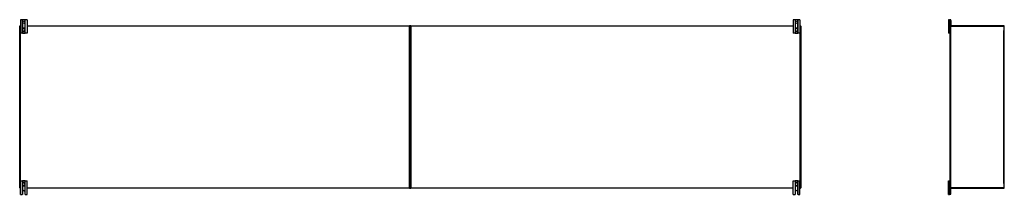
# Model space of a CAD drawing. Header units: inches. Extents: x 27 to 746, y 82 to 342.
# Tile 50 of 256: x 27 to 209, y 190 to 222. Entities that reach past the tile are written whole.
import ezdxf

# ---------------------------------------------------------------- set-up
doc = ezdxf.new("R2010")
doc.units = ezdxf.units.IN
doc.header["$MEASUREMENT"] = 0
doc.layers.add('Visible Edges(ANSI)', color=7, linetype='Continuous', lineweight=25)
doc.layers.add('Visible Tangent Edges(ANSI)', color=7, linetype='Continuous', lineweight=25)

msp = doc.modelspace()

# ---------------------------------------------------------------- linework, layer by layer
at = {"layer": 'Visible Edges(ANSI)'}
for p, q in [((27.65, 222.24), (27.28, 222.24)), ((27.28, 222.24), (27.28, 219.74)), ((27.69, 222.24), (27.65, 222.24)), ((28.13, 222.24), (27.69, 222.24)), ((28.16, 222.24), (28.13, 222.24)), ((28.53, 222.24), (28.16, 222.24)), ((28.53, 222.24), (28.53, 219.74)), ((170.15, 222.24), (169.78, 222.24)), ((169.78, 222.24), (169.78, 219.74)), ((170.19, 222.24), (170.15, 222.24)), ((170.63, 222.24), (170.19, 222.24)), ((170.66, 222.24), (170.63, 222.24)), ((171.03, 222.24), (170.66, 222.24)), ((171.03, 222.24), (171.03, 219.74)), ((198.6, 222.24), (198.41, 222.24)), ((198.41, 222.24), (198.41, 219.74)), ((198.6, 222.24), (198.71, 222.24)), ((198.86, 222.08), (198.86, 221.15)), ((27.16, 191.21), (27.16, 221.02)), ((27.26, 221.12), (27.28, 221.12)), ((27.65, 219.74), (27.28, 219.74)), ((27.65, 219.74), (27.69, 219.74)), ((27.67, 220.48), (27.67, 220.44)), ((27.67, 220.44), (27.67, 220.29)), ((27.67, 220.29), (27.67, 220.25)), ((27.69, 219.74), (28.13, 219.74)), ((28.13, 219.74), (28.16, 219.74)), ((28.14, 220.44), (28.14, 220.48)), ((28.14, 220.29), (28.14, 220.44)), ((28.14, 220.25), (28.14, 220.29)), ((28.53, 219.74), (28.16, 219.74)), ((28.53, 221.12), (99.06, 221.12)), ((99.16, 191.21), (99.16, 221.02)), ((99.16, 221.02), (99.16, 191.21)), ((99.26, 221.12), (169.78, 221.12)), ((170.15, 219.74), (169.78, 219.74)), ((170.15, 219.74), (170.19, 219.74)), ((170.17, 220.48), (170.17, 220.44)), ((170.17, 220.44), (170.17, 220.29)), ((170.17, 220.29), (170.17, 220.25)), ((170.19, 219.74), (170.63, 219.74)), ((170.63, 219.74), (170.66, 219.74)), ((170.64, 220.44), (170.64, 220.48)), ((170.64, 220.29), (170.64, 220.44)), ((170.64, 220.25), (170.64, 220.29)), ((171.03, 219.74), (170.66, 219.74)), ((171.03, 221.12), (171.06, 221.12)), ((171.16, 221.02), (171.16, 191.21)), ((198.6, 219.74), (198.41, 219.74)), ((198.6, 219.74), (198.67, 219.74)), ((198.7, 219.74), (198.67, 219.74)), ((198.7, 221.02), (198.7, 221.08)), ((198.7, 191.21), (198.7, 221.02)), ((198.73, 221.12), (198.8, 221.12)), ((208.6, 221.12), (198.8, 221.12)), ((208.7, 191.21), (208.7, 221.02)), ((27.28, 192.49), (27.65, 192.49)), ((27.28, 189.99), (27.28, 192.49)), ((27.69, 192.49), (27.65, 192.49)), ((28.13, 192.49), (27.69, 192.49)), ((28.16, 192.49), (28.13, 192.49)), ((28.16, 192.49), (28.53, 192.49)), ((28.53, 189.99), (28.53, 192.49)), ((169.78, 192.49), (170.15, 192.49)), ((169.78, 189.99), (169.78, 192.49)), ((170.19, 192.49), (170.15, 192.49)), ((170.63, 192.49), (170.19, 192.49)), ((170.66, 192.49), (170.63, 192.49)), ((170.66, 192.49), (171.03, 192.49)), ((171.03, 189.99), (171.03, 192.49)), ((198.41, 192.49), (198.6, 192.49)), ((198.41, 189.99), (198.41, 192.49)), ((198.67, 192.49), (198.6, 192.49)), ((198.67, 192.49), (198.7, 192.49)), ((27.28, 191.12), (27.26, 191.12)), ((27.67, 191.98), (27.67, 191.94)), ((27.67, 191.94), (27.67, 191.79)), ((27.67, 191.79), (27.67, 191.75)), ((28.14, 191.94), (28.14, 191.98)), ((28.14, 191.79), (28.14, 191.94)), ((28.14, 191.75), (28.14, 191.79)), ((99.06, 191.12), (28.53, 191.12)), ((169.78, 191.12), (99.26, 191.12)), ((170.17, 191.98), (170.17, 191.94)), ((170.17, 191.94), (170.17, 191.79)), ((170.17, 191.79), (170.17, 191.75)), ((170.64, 191.94), (170.64, 191.98)), ((170.64, 191.79), (170.64, 191.94)), ((170.64, 191.75), (170.64, 191.79)), ((171.06, 191.12), (171.03, 191.12)), ((198.7, 191.15), (198.7, 191.21)), ((198.8, 191.12), (198.73, 191.12)), ((198.8, 191.12), (208.6, 191.12)), ((198.86, 190.15), (198.86, 191.08)), ((27.28, 189.99), (27.64, 189.99)), ((27.7, 190.05), (27.7, 190.49)), ((28.11, 190.49), (28.11, 190.05)), ((28.17, 189.99), (28.53, 189.99)), ((169.78, 189.99), (170.14, 189.99)), ((170.2, 190.05), (170.2, 190.49)), ((170.61, 190.49), (170.61, 190.05)), ((170.67, 189.99), (171.03, 189.99)), ((198.41, 189.99), (198.6, 189.99)), ((198.71, 189.99), (198.6, 189.99))]:
    msp.add_line(p, q, dxfattribs=at)
at = {"layer": 'Visible Edges(ANSI)', "flags": 128}
for points in [[(27.8, 220.66), (27.79, 220.66), (27.78, 220.65), (27.77, 220.65), (27.76, 220.64), (27.76, 220.64), (27.75, 220.63), (27.74, 220.63), (27.73, 220.62), (27.73, 220.61), (27.72, 220.61), (27.71, 220.6), (27.71, 220.59), (27.7, 220.58), (27.7, 220.57), (27.69, 220.56), (27.69, 220.56), (27.68, 220.55), (27.68, 220.54), (27.68, 220.53), (27.67, 220.52), (27.67, 220.51), (27.67, 220.5), (27.67, 220.49), (27.67, 220.48)], [(27.67, 220.25), (27.67, 220.24), (27.67, 220.23), (27.67, 220.22), (27.67, 220.21), (27.68, 220.2), (27.68, 220.19), (27.68, 220.18), (27.69, 220.18), (27.69, 220.17), (27.7, 220.16), (27.7, 220.15), (27.71, 220.14), (27.71, 220.13), (27.72, 220.12), (27.73, 220.12), (27.73, 220.11), (27.74, 220.1), (27.75, 220.1), (27.76, 220.09), (27.76, 220.09), (27.77, 220.08), (27.78, 220.08), (27.79, 220.07), (27.8, 220.07)], [(28.14, 220.48), (28.14, 220.49), (28.14, 220.5), (28.14, 220.51), (28.14, 220.52), (28.14, 220.53), (28.13, 220.54), (28.13, 220.55), (28.13, 220.56), (28.12, 220.56), (28.12, 220.57), (28.11, 220.58), (28.11, 220.59), (28.1, 220.6), (28.09, 220.61), (28.09, 220.61), (28.08, 220.62), (28.07, 220.63), (28.06, 220.63), (28.06, 220.64), (28.05, 220.64), (28.04, 220.65), (28.03, 220.65), (28.02, 220.66), (28.01, 220.66)], [(28.01, 220.07), (28.02, 220.07), (28.03, 220.08), (28.04, 220.08), (28.05, 220.09), (28.06, 220.09), (28.06, 220.1), (28.07, 220.1), (28.08, 220.11), (28.09, 220.12), (28.09, 220.12), (28.1, 220.13), (28.11, 220.14), (28.11, 220.15), (28.12, 220.16), (28.12, 220.17), (28.13, 220.18), (28.13, 220.18), (28.13, 220.19), (28.14, 220.2), (28.14, 220.21), (28.14, 220.22), (28.14, 220.23), (28.14, 220.24), (28.14, 220.25)], [(170.3, 220.66), (170.29, 220.66), (170.28, 220.65), (170.27, 220.65), (170.26, 220.64), (170.26, 220.64), (170.25, 220.63), (170.24, 220.63), (170.23, 220.62), (170.23, 220.61), (170.22, 220.61), (170.21, 220.6), (170.21, 220.59), (170.2, 220.58), (170.2, 220.57), (170.19, 220.56), (170.19, 220.56), (170.18, 220.55), (170.18, 220.54), (170.18, 220.53), (170.17, 220.52), (170.17, 220.51), (170.17, 220.5), (170.17, 220.49), (170.17, 220.48)], [(170.17, 220.25), (170.17, 220.24), (170.17, 220.23), (170.17, 220.22), (170.17, 220.21), (170.18, 220.2), (170.18, 220.19), (170.18, 220.18), (170.19, 220.18), (170.19, 220.17), (170.2, 220.16), (170.2, 220.15), (170.21, 220.14), (170.21, 220.13), (170.22, 220.12), (170.23, 220.12), (170.23, 220.11), (170.24, 220.1), (170.25, 220.1), (170.26, 220.09), (170.26, 220.09), (170.27, 220.08), (170.28, 220.08), (170.29, 220.07), (170.3, 220.07)], [(170.64, 220.48), (170.64, 220.49), (170.64, 220.5), (170.64, 220.51), (170.64, 220.52), (170.64, 220.53), (170.63, 220.54), (170.63, 220.55), (170.63, 220.56), (170.62, 220.56), (170.62, 220.57), (170.61, 220.58), (170.61, 220.59), (170.6, 220.6), (170.59, 220.61), (170.59, 220.61), (170.58, 220.62), (170.57, 220.63), (170.56, 220.63), (170.56, 220.64), (170.55, 220.64), (170.54, 220.65), (170.53, 220.65), (170.52, 220.66), (170.51, 220.66)], [(170.51, 220.07), (170.52, 220.07), (170.53, 220.08), (170.54, 220.08), (170.55, 220.09), (170.56, 220.09), (170.56, 220.1), (170.57, 220.1), (170.58, 220.11), (170.59, 220.12), (170.59, 220.12), (170.6, 220.13), (170.61, 220.14), (170.61, 220.15), (170.62, 220.16), (170.62, 220.17), (170.63, 220.18), (170.63, 220.18), (170.63, 220.19), (170.64, 220.2), (170.64, 220.21), (170.64, 220.22), (170.64, 220.23), (170.64, 220.24), (170.64, 220.25)], [(27.8, 192.16), (27.79, 192.16), (27.78, 192.15), (27.77, 192.15), (27.76, 192.14), (27.76, 192.14), (27.75, 192.13), (27.74, 192.13), (27.73, 192.12), (27.73, 192.11), (27.72, 192.11), (27.71, 192.1), (27.71, 192.09), (27.7, 192.08), (27.7, 192.07), (27.69, 192.06), (27.69, 192.05), (27.68, 192.05), (27.68, 192.04), (27.68, 192.03), (27.67, 192.02), (27.67, 192.01), (27.67, 192), (27.67, 191.99), (27.67, 191.98)], [(27.67, 191.75), (27.67, 191.74), (27.67, 191.73), (27.67, 191.72), (27.67, 191.71), (27.68, 191.7), (27.68, 191.69), (27.68, 191.68), (27.69, 191.68), (27.69, 191.67), (27.7, 191.66), (27.7, 191.65), (27.71, 191.64), (27.71, 191.63), (27.72, 191.62), (27.73, 191.62), (27.73, 191.61), (27.74, 191.6), (27.75, 191.6), (27.76, 191.59), (27.76, 191.59), (27.77, 191.58), (27.78, 191.58), (27.79, 191.57), (27.8, 191.57)], [(28.14, 191.98), (28.14, 191.99), (28.14, 192), (28.14, 192.01), (28.14, 192.02), (28.14, 192.03), (28.13, 192.04), (28.13, 192.05), (28.13, 192.05), (28.12, 192.06), (28.12, 192.07), (28.11, 192.08), (28.11, 192.09), (28.1, 192.1), (28.09, 192.11), (28.09, 192.11), (28.08, 192.12), (28.07, 192.13), (28.06, 192.13), (28.06, 192.14), (28.05, 192.14), (28.04, 192.15), (28.03, 192.15), (28.02, 192.16), (28.01, 192.16)], [(28.01, 191.57), (28.02, 191.57), (28.03, 191.58), (28.04, 191.58), (28.05, 191.59), (28.06, 191.59), (28.06, 191.6), (28.07, 191.6), (28.08, 191.61), (28.09, 191.62), (28.09, 191.62), (28.1, 191.63), (28.11, 191.64), (28.11, 191.65), (28.12, 191.66), (28.12, 191.67), (28.13, 191.68), (28.13, 191.68), (28.13, 191.69), (28.14, 191.7), (28.14, 191.71), (28.14, 191.72), (28.14, 191.73), (28.14, 191.74), (28.14, 191.75)], [(170.3, 192.16), (170.29, 192.16), (170.28, 192.15), (170.27, 192.15), (170.26, 192.14), (170.26, 192.14), (170.25, 192.13), (170.24, 192.13), (170.23, 192.12), (170.23, 192.11), (170.22, 192.11), (170.21, 192.1), (170.21, 192.09), (170.2, 192.08), (170.2, 192.07), (170.19, 192.06), (170.19, 192.05), (170.18, 192.05), (170.18, 192.04), (170.18, 192.03), (170.17, 192.02), (170.17, 192.01), (170.17, 192), (170.17, 191.99), (170.17, 191.98)], [(170.17, 191.75), (170.17, 191.74), (170.17, 191.73), (170.17, 191.72), (170.17, 191.71), (170.18, 191.7), (170.18, 191.69), (170.18, 191.68), (170.19, 191.68), (170.19, 191.67), (170.2, 191.66), (170.2, 191.65), (170.21, 191.64), (170.21, 191.63), (170.22, 191.62), (170.23, 191.62), (170.23, 191.61), (170.24, 191.6), (170.25, 191.6), (170.26, 191.59), (170.26, 191.59), (170.27, 191.58), (170.28, 191.58), (170.29, 191.57), (170.3, 191.57)], [(170.64, 191.98), (170.64, 191.99), (170.64, 192), (170.64, 192.01), (170.64, 192.02), (170.64, 192.03), (170.63, 192.04), (170.63, 192.05), (170.63, 192.05), (170.62, 192.06), (170.62, 192.07), (170.61, 192.08), (170.61, 192.09), (170.6, 192.1), (170.59, 192.11), (170.59, 192.11), (170.58, 192.12), (170.57, 192.13), (170.56, 192.13), (170.56, 192.14), (170.55, 192.14), (170.54, 192.15), (170.53, 192.15), (170.52, 192.16), (170.51, 192.16)], [(170.51, 191.57), (170.52, 191.57), (170.53, 191.58), (170.54, 191.58), (170.55, 191.59), (170.56, 191.59), (170.56, 191.6), (170.57, 191.6), (170.58, 191.61), (170.59, 191.62), (170.59, 191.62), (170.6, 191.63), (170.61, 191.64), (170.61, 191.65), (170.62, 191.66), (170.62, 191.67), (170.63, 191.68), (170.63, 191.68), (170.63, 191.69), (170.64, 191.7), (170.64, 191.71), (170.64, 191.72), (170.64, 191.73), (170.64, 191.74), (170.64, 191.75)], [(27.65, 189.99), (27.65, 189.99), (27.65, 189.99), (27.65, 189.99), (27.65, 189.99), (27.65, 189.99), (27.65, 189.99), (27.65, 189.99), (27.65, 189.99), (27.65, 189.99), (27.65, 189.99), (27.65, 189.99), (27.65, 189.99), (27.65, 189.99), (27.65, 189.99), (27.65, 189.99), (27.65, 189.99), (27.65, 189.99), (27.65, 189.99), (27.65, 189.99), (27.64, 189.99), (27.64, 189.99), (27.64, 189.99), (27.64, 189.99), (27.64, 189.99)], [(27.69, 190.01), (27.68, 190.01), (27.68, 190.01), (27.68, 190), (27.68, 190), (27.68, 190), (27.68, 190), (27.67, 190), (27.67, 190), (27.67, 190), (27.67, 190), (27.67, 190), (27.67, 190), (27.66, 189.99), (27.66, 189.99), (27.66, 189.99), (27.66, 189.99), (27.66, 189.99), (27.66, 189.99), (27.66, 189.99), (27.66, 189.99), (27.66, 189.99), (27.66, 189.99), (27.65, 189.99), (27.65, 189.99)], [(28.16, 189.99), (28.16, 189.99), (28.16, 189.99), (28.16, 189.99), (28.16, 189.99), (28.16, 189.99), (28.15, 189.99), (28.15, 189.99), (28.15, 189.99), (28.15, 189.99), (28.15, 189.99), (28.15, 189.99), (28.15, 190), (28.14, 190), (28.14, 190), (28.14, 190), (28.14, 190), (28.14, 190), (28.14, 190), (28.14, 190), (28.13, 190), (28.13, 190), (28.13, 190.01), (28.13, 190.01), (28.13, 190.01)], [(28.17, 189.99), (28.17, 189.99), (28.17, 189.99), (28.17, 189.99), (28.17, 189.99), (28.17, 189.99), (28.17, 189.99), (28.17, 189.99), (28.17, 189.99), (28.16, 189.99), (28.16, 189.99), (28.16, 189.99), (28.16, 189.99), (28.16, 189.99), (28.16, 189.99), (28.16, 189.99), (28.16, 189.99), (28.16, 189.99), (28.16, 189.99), (28.16, 189.99), (28.16, 189.99), (28.16, 189.99), (28.16, 189.99), (28.16, 189.99), (28.16, 189.99)], [(170.15, 189.99), (170.15, 189.99), (170.15, 189.99), (170.15, 189.99), (170.15, 189.99), (170.15, 189.99), (170.15, 189.99), (170.15, 189.99), (170.15, 189.99), (170.15, 189.99), (170.15, 189.99), (170.15, 189.99), (170.15, 189.99), (170.15, 189.99), (170.15, 189.99), (170.15, 189.99), (170.15, 189.99), (170.15, 189.99), (170.15, 189.99), (170.15, 189.99), (170.14, 189.99), (170.14, 189.99), (170.14, 189.99), (170.14, 189.99), (170.14, 189.99)], [(170.19, 190.01), (170.18, 190.01), (170.18, 190.01), (170.18, 190), (170.18, 190), (170.18, 190), (170.18, 190), (170.17, 190), (170.17, 190), (170.17, 190), (170.17, 190), (170.17, 190), (170.17, 190), (170.16, 189.99), (170.16, 189.99), (170.16, 189.99), (170.16, 189.99), (170.16, 189.99), (170.16, 189.99), (170.16, 189.99), (170.16, 189.99), (170.16, 189.99), (170.16, 189.99), (170.15, 189.99), (170.15, 189.99)], [(170.66, 189.99), (170.66, 189.99), (170.66, 189.99), (170.66, 189.99), (170.66, 189.99), (170.66, 189.99), (170.65, 189.99), (170.65, 189.99), (170.65, 189.99), (170.65, 189.99), (170.65, 189.99), (170.65, 189.99), (170.65, 190), (170.64, 190), (170.64, 190), (170.64, 190), (170.64, 190), (170.64, 190), (170.64, 190), (170.64, 190), (170.63, 190), (170.63, 190), (170.63, 190.01), (170.63, 190.01), (170.63, 190.01)], [(170.67, 189.99), (170.67, 189.99), (170.67, 189.99), (170.67, 189.99), (170.67, 189.99), (170.67, 189.99), (170.67, 189.99), (170.67, 189.99), (170.67, 189.99), (170.66, 189.99), (170.66, 189.99), (170.66, 189.99), (170.66, 189.99), (170.66, 189.99), (170.66, 189.99), (170.66, 189.99), (170.66, 189.99), (170.66, 189.99), (170.66, 189.99), (170.66, 189.99), (170.66, 189.99), (170.66, 189.99), (170.66, 189.99), (170.66, 189.99), (170.66, 189.99)]]:
    msp.add_lwpolyline(points, dxfattribs=at)
at = {"layer": 'Visible Edges(ANSI)'}
for centre in [(27.91, 221.74), (170.41, 221.74)]:
    msp.add_circle(centre, 0.203, dxfattribs=at)
for centre, radius, start, end in [((198.71, 222.08), 0.156, 0, 90), ((27.26, 221.02), 0.099, 90, 180), ((27.91, 220.37), 0.315, 70.5288, 109.4712), ((27.91, 220.37), 0.315, 250.5288, 289.4712), ((99.06, 221.02), 0.099, 0, 90), ((99.26, 221.02), 0.099, 90, 180), ((170.41, 220.37), 0.315, 70.5288, 109.4712), ((170.41, 220.37), 0.315, 250.5288, 289.4712), ((171.06, 221.02), 0.099, 0, 90), ((198.67, 219.77), 0.031, 270, 0), ((198.8, 221.02), 0.099, 90, 180), ((198.73, 221.08), 0.031, 90, 180), ((198.83, 221.15), 0.031, 270, 0), ((208.6, 221.02), 0.099, 0, 90), ((198.67, 192.46), 0.031, 0, 90), ((27.26, 191.21), 0.099, 180, 270), ((27.91, 190.49), 0.203, 0, 180), ((27.91, 191.87), 0.315, 70.5288, 109.4712), ((27.91, 191.87), 0.315, 250.5288, 289.4712), ((99.06, 191.21), 0.099, 270, 0), ((99.26, 191.21), 0.099, 180, 270), ((170.41, 190.49), 0.203, 0, 180), ((170.41, 191.87), 0.315, 70.5288, 109.4712), ((170.41, 191.87), 0.315, 250.5288, 289.4712), ((171.06, 191.21), 0.099, 270, 0), ((198.8, 191.21), 0.099, 180, 270), ((198.73, 191.15), 0.031, 180, 270), ((198.83, 191.08), 0.031, 0, 90), ((208.6, 191.21), 0.099, 270, 0), ((27.64, 190.05), 0.062, 314.9335, 0), ((28.17, 190.05), 0.062, 180, 225.0665), ((170.14, 190.05), 0.062, 314.9335, 0), ((170.67, 190.05), 0.062, 180, 225.0665), ((198.71, 190.15), 0.156, 270, 0)]:
    msp.add_arc(centre, radius, start, end, dxfattribs=at)
at = {"layer": 'Visible Tangent Edges(ANSI)'}
for p, q in [((27.65, 222.24), (27.65, 219.74)), ((27.69, 220.55), (27.69, 222.24)), ((28.13, 222.24), (28.13, 220.55)), ((28.16, 219.74), (28.16, 222.24)), ((170.15, 222.24), (170.15, 219.74)), ((170.19, 220.55), (170.19, 222.24)), ((170.63, 222.24), (170.63, 220.55)), ((170.66, 219.74), (170.66, 222.24)), ((198.6, 222.24), (198.6, 219.74)), ((27.16, 221.02), (27.26, 221.02)), ((27.26, 221.02), (27.26, 221.12)), ((27.26, 221.02), (27.26, 191.21)), ((27.28, 221.02), (27.26, 221.02)), ((27.67, 220.44), (27.69, 220.44)), ((27.67, 220.29), (27.69, 220.29)), ((27.69, 220.29), (27.69, 220.44)), ((27.69, 219.74), (27.69, 220.18)), ((27.8, 220.66), (27.8, 220.66)), ((27.8, 220.07), (27.8, 220.07)), ((28.01, 220.66), (28.01, 220.66)), ((28.01, 220.07), (28.01, 220.07)), ((28.14, 220.44), (28.12, 220.44)), ((28.12, 220.44), (28.12, 220.29)), ((28.14, 220.29), (28.12, 220.29)), ((28.13, 220.18), (28.13, 219.74)), ((99.06, 221.02), (28.53, 221.02)), ((99.06, 221.12), (99.06, 221.02)), ((99.06, 221.02), (99.16, 221.02)), ((99.06, 191.21), (99.06, 221.02)), ((99.16, 221.02), (99.26, 221.02)), ((99.26, 221.02), (99.26, 221.12)), ((99.26, 221.02), (99.26, 191.21)), ((169.78, 221.02), (99.26, 221.02)), ((170.17, 220.44), (170.19, 220.44)), ((170.17, 220.29), (170.19, 220.29)), ((170.19, 220.29), (170.19, 220.44)), ((170.19, 219.74), (170.19, 220.18)), ((170.3, 220.66), (170.3, 220.66)), ((170.3, 220.07), (170.3, 220.07)), ((170.51, 220.66), (170.51, 220.66)), ((170.51, 220.07), (170.51, 220.07)), ((170.64, 220.44), (170.62, 220.44)), ((170.62, 220.44), (170.62, 220.29)), ((170.64, 220.29), (170.62, 220.29)), ((170.63, 220.18), (170.63, 219.74)), ((171.06, 221.02), (171.03, 221.02)), ((171.06, 221.12), (171.06, 221.02)), ((171.06, 221.02), (171.16, 221.02)), ((171.06, 191.21), (171.06, 221.02)), ((198.7, 221.02), (198.8, 221.02)), ((198.8, 221.12), (198.8, 221.02)), ((198.8, 221.02), (208.6, 221.02)), ((198.8, 221.02), (198.8, 191.21)), ((208.6, 221.02), (208.6, 221.12)), ((208.6, 221.02), (208.7, 221.02)), ((208.6, 221.02), (208.6, 220.24)), ((208.6, 191.99), (208.6, 220.24)), ((27.65, 192.49), (27.65, 189.99)), ((27.69, 192.05), (27.69, 192.49)), ((28.13, 192.49), (28.13, 192.05)), ((28.16, 189.99), (28.16, 192.49)), ((170.15, 192.49), (170.15, 189.99)), ((170.19, 192.05), (170.19, 192.49)), ((170.63, 192.49), (170.63, 192.05)), ((170.66, 189.99), (170.66, 192.49)), ((198.6, 189.99), (198.6, 192.49)), ((27.26, 191.21), (27.16, 191.21)), ((27.26, 191.21), (27.28, 191.21)), ((27.26, 191.12), (27.26, 191.21)), ((27.67, 191.94), (27.69, 191.94)), ((27.67, 191.79), (27.69, 191.79)), ((27.69, 191.79), (27.69, 191.94)), ((27.69, 190.01), (27.69, 191.68)), ((27.8, 192.16), (27.8, 192.16)), ((27.8, 191.57), (27.8, 191.57)), ((28.01, 192.16), (28.01, 192.16)), ((28.01, 191.57), (28.01, 191.57)), ((28.14, 191.94), (28.12, 191.94)), ((28.12, 191.94), (28.12, 191.79)), ((28.14, 191.79), (28.12, 191.79)), ((28.13, 191.68), (28.13, 190.01)), ((28.53, 191.21), (99.06, 191.21)), ((99.06, 191.21), (99.06, 191.12)), ((99.16, 191.21), (99.06, 191.21)), ((99.26, 191.21), (99.16, 191.21)), ((99.26, 191.21), (169.78, 191.21)), ((99.26, 191.12), (99.26, 191.21)), ((170.17, 191.94), (170.19, 191.94)), ((170.17, 191.79), (170.19, 191.79)), ((170.19, 191.79), (170.19, 191.94)), ((170.19, 190.01), (170.19, 191.68)), ((170.3, 192.16), (170.3, 192.16)), ((170.3, 191.57), (170.3, 191.57)), ((170.51, 192.16), (170.51, 192.16)), ((170.51, 191.57), (170.51, 191.57)), ((170.64, 191.94), (170.62, 191.94)), ((170.62, 191.94), (170.62, 191.79)), ((170.64, 191.79), (170.62, 191.79)), ((170.63, 191.68), (170.63, 190.01)), ((171.03, 191.21), (171.06, 191.21)), ((171.06, 191.21), (171.06, 191.12)), ((171.16, 191.21), (171.06, 191.21)), ((198.8, 191.21), (198.7, 191.21)), ((208.6, 191.21), (198.8, 191.21)), ((198.8, 191.21), (198.8, 191.12)), ((208.6, 191.99), (208.6, 191.21)), ((208.7, 191.21), (208.6, 191.21)), ((208.6, 191.12), (208.6, 191.21))]:
    msp.add_line(p, q, dxfattribs=at)
at = {"layer": 'Visible Tangent Edges(ANSI)', "flags": 128}
for points in [[(27.69, 220.48), (27.69, 220.49), (27.69, 220.5), (27.69, 220.51), (27.69, 220.52), (27.69, 220.53), (27.69, 220.54), (27.69, 220.54), (27.7, 220.55), (27.7, 220.56), (27.71, 220.57), (27.71, 220.58), (27.72, 220.59), (27.72, 220.6), (27.73, 220.6), (27.73, 220.61), (27.74, 220.62), (27.75, 220.62), (27.75, 220.63), (27.76, 220.63), (27.77, 220.64), (27.78, 220.64), (27.79, 220.65), (27.79, 220.65), (27.8, 220.66)], [(27.69, 220.44), (27.69, 220.44), (27.69, 220.44), (27.69, 220.44), (27.69, 220.44), (27.69, 220.45), (27.69, 220.45), (27.69, 220.45), (27.69, 220.45), (27.69, 220.45), (27.69, 220.45), (27.69, 220.46), (27.69, 220.46), (27.69, 220.46), (27.69, 220.46), (27.69, 220.46), (27.69, 220.46), (27.69, 220.47), (27.69, 220.47), (27.69, 220.47), (27.69, 220.47), (27.69, 220.47), (27.69, 220.47), (27.69, 220.48), (27.69, 220.48)], [(27.69, 220.25), (27.69, 220.25), (27.69, 220.26), (27.69, 220.26), (27.69, 220.26), (27.69, 220.26), (27.69, 220.26), (27.69, 220.26), (27.69, 220.27), (27.69, 220.27), (27.69, 220.27), (27.69, 220.27), (27.69, 220.27), (27.69, 220.27), (27.69, 220.28), (27.69, 220.28), (27.69, 220.28), (27.69, 220.28), (27.69, 220.28), (27.69, 220.28), (27.69, 220.29), (27.69, 220.29), (27.69, 220.29), (27.69, 220.29), (27.69, 220.29)], [(27.8, 220.07), (27.79, 220.08), (27.79, 220.08), (27.78, 220.09), (27.77, 220.09), (27.76, 220.1), (27.75, 220.1), (27.75, 220.11), (27.74, 220.11), (27.73, 220.12), (27.73, 220.13), (27.72, 220.14), (27.71, 220.14), (27.71, 220.15), (27.71, 220.16), (27.7, 220.17), (27.7, 220.18), (27.69, 220.19), (27.69, 220.2), (27.69, 220.2), (27.69, 220.21), (27.69, 220.22), (27.69, 220.23), (27.69, 220.24), (27.69, 220.25)], [(28.01, 220.66), (28.02, 220.65), (28.03, 220.65), (28.04, 220.64), (28.04, 220.64), (28.05, 220.63), (28.06, 220.63), (28.07, 220.62), (28.07, 220.62), (28.08, 220.61), (28.09, 220.6), (28.09, 220.6), (28.1, 220.59), (28.1, 220.58), (28.11, 220.57), (28.11, 220.56), (28.11, 220.55), (28.12, 220.54), (28.12, 220.54), (28.12, 220.53), (28.12, 220.52), (28.13, 220.51), (28.13, 220.5), (28.13, 220.49), (28.13, 220.48)], [(28.13, 220.25), (28.13, 220.24), (28.13, 220.23), (28.13, 220.22), (28.12, 220.21), (28.12, 220.2), (28.12, 220.2), (28.12, 220.19), (28.11, 220.18), (28.11, 220.17), (28.11, 220.16), (28.1, 220.15), (28.1, 220.14), (28.09, 220.14), (28.09, 220.13), (28.08, 220.12), (28.07, 220.11), (28.07, 220.11), (28.06, 220.1), (28.05, 220.1), (28.04, 220.09), (28.04, 220.09), (28.03, 220.08), (28.02, 220.08), (28.01, 220.07)], [(28.13, 220.48), (28.13, 220.48), (28.13, 220.47), (28.13, 220.47), (28.13, 220.47), (28.12, 220.47), (28.12, 220.47), (28.12, 220.47), (28.12, 220.46), (28.12, 220.46), (28.12, 220.46), (28.12, 220.46), (28.12, 220.46), (28.12, 220.46), (28.12, 220.45), (28.12, 220.45), (28.12, 220.45), (28.12, 220.45), (28.12, 220.45), (28.12, 220.45), (28.12, 220.44), (28.12, 220.44), (28.12, 220.44), (28.12, 220.44), (28.12, 220.44)], [(28.12, 220.29), (28.12, 220.29), (28.12, 220.29), (28.12, 220.29), (28.12, 220.29), (28.12, 220.28), (28.12, 220.28), (28.12, 220.28), (28.12, 220.28), (28.12, 220.28), (28.12, 220.28), (28.12, 220.27), (28.12, 220.27), (28.12, 220.27), (28.12, 220.27), (28.12, 220.27), (28.12, 220.27), (28.12, 220.26), (28.12, 220.26), (28.12, 220.26), (28.13, 220.26), (28.13, 220.26), (28.13, 220.26), (28.13, 220.25), (28.13, 220.25)], [(170.19, 220.48), (170.19, 220.49), (170.19, 220.5), (170.19, 220.51), (170.19, 220.52), (170.19, 220.53), (170.19, 220.54), (170.19, 220.54), (170.2, 220.55), (170.2, 220.56), (170.21, 220.57), (170.21, 220.58), (170.22, 220.59), (170.22, 220.6), (170.23, 220.6), (170.23, 220.61), (170.24, 220.62), (170.25, 220.62), (170.25, 220.63), (170.26, 220.63), (170.27, 220.64), (170.28, 220.64), (170.29, 220.65), (170.29, 220.65), (170.3, 220.66)], [(170.19, 220.44), (170.19, 220.44), (170.19, 220.44), (170.19, 220.44), (170.19, 220.44), (170.19, 220.45), (170.19, 220.45), (170.19, 220.45), (170.19, 220.45), (170.19, 220.45), (170.19, 220.45), (170.19, 220.46), (170.19, 220.46), (170.19, 220.46), (170.19, 220.46), (170.19, 220.46), (170.19, 220.46), (170.19, 220.47), (170.19, 220.47), (170.19, 220.47), (170.19, 220.47), (170.19, 220.47), (170.19, 220.47), (170.19, 220.48), (170.19, 220.48)], [(170.19, 220.25), (170.19, 220.25), (170.19, 220.26), (170.19, 220.26), (170.19, 220.26), (170.19, 220.26), (170.19, 220.26), (170.19, 220.26), (170.19, 220.27), (170.19, 220.27), (170.19, 220.27), (170.19, 220.27), (170.19, 220.27), (170.19, 220.27), (170.19, 220.28), (170.19, 220.28), (170.19, 220.28), (170.19, 220.28), (170.19, 220.28), (170.19, 220.28), (170.19, 220.29), (170.19, 220.29), (170.19, 220.29), (170.19, 220.29), (170.19, 220.29)], [(170.3, 220.07), (170.29, 220.08), (170.29, 220.08), (170.28, 220.09), (170.27, 220.09), (170.26, 220.1), (170.25, 220.1), (170.25, 220.11), (170.24, 220.11), (170.23, 220.12), (170.23, 220.13), (170.22, 220.14), (170.21, 220.14), (170.21, 220.15), (170.21, 220.16), (170.2, 220.17), (170.2, 220.18), (170.19, 220.19), (170.19, 220.2), (170.19, 220.2), (170.19, 220.21), (170.19, 220.22), (170.19, 220.23), (170.19, 220.24), (170.19, 220.25)], [(170.51, 220.66), (170.52, 220.65), (170.53, 220.65), (170.54, 220.64), (170.54, 220.64), (170.55, 220.63), (170.56, 220.63), (170.57, 220.62), (170.57, 220.62), (170.58, 220.61), (170.59, 220.6), (170.59, 220.6), (170.6, 220.59), (170.6, 220.58), (170.61, 220.57), (170.61, 220.56), (170.61, 220.55), (170.62, 220.54), (170.62, 220.54), (170.62, 220.53), (170.62, 220.52), (170.63, 220.51), (170.63, 220.5), (170.63, 220.49), (170.63, 220.48)], [(170.63, 220.25), (170.63, 220.24), (170.63, 220.23), (170.63, 220.22), (170.62, 220.21), (170.62, 220.2), (170.62, 220.2), (170.62, 220.19), (170.61, 220.18), (170.61, 220.17), (170.61, 220.16), (170.6, 220.15), (170.6, 220.14), (170.59, 220.14), (170.59, 220.13), (170.58, 220.12), (170.57, 220.11), (170.57, 220.11), (170.56, 220.1), (170.55, 220.1), (170.54, 220.09), (170.54, 220.09), (170.53, 220.08), (170.52, 220.08), (170.51, 220.07)], [(170.63, 220.48), (170.63, 220.48), (170.63, 220.47), (170.63, 220.47), (170.63, 220.47), (170.62, 220.47), (170.62, 220.47), (170.62, 220.47), (170.62, 220.46), (170.62, 220.46), (170.62, 220.46), (170.62, 220.46), (170.62, 220.46), (170.62, 220.46), (170.62, 220.45), (170.62, 220.45), (170.62, 220.45), (170.62, 220.45), (170.62, 220.45), (170.62, 220.45), (170.62, 220.44), (170.62, 220.44), (170.62, 220.44), (170.62, 220.44), (170.62, 220.44)], [(170.62, 220.29), (170.62, 220.29), (170.62, 220.29), (170.62, 220.29), (170.62, 220.29), (170.62, 220.28), (170.62, 220.28), (170.62, 220.28), (170.62, 220.28), (170.62, 220.28), (170.62, 220.28), (170.62, 220.27), (170.62, 220.27), (170.62, 220.27), (170.62, 220.27), (170.62, 220.27), (170.62, 220.27), (170.62, 220.26), (170.62, 220.26), (170.62, 220.26), (170.63, 220.26), (170.63, 220.26), (170.63, 220.26), (170.63, 220.25), (170.63, 220.25)], [(27.69, 191.98), (27.69, 191.99), (27.69, 192), (27.69, 192.01), (27.69, 192.02), (27.69, 192.03), (27.69, 192.03), (27.69, 192.04), (27.7, 192.05), (27.7, 192.06), (27.71, 192.07), (27.71, 192.08), (27.71, 192.09), (27.72, 192.09), (27.73, 192.1), (27.73, 192.11), (27.74, 192.12), (27.75, 192.12), (27.75, 192.13), (27.76, 192.13), (27.77, 192.14), (27.78, 192.14), (27.79, 192.15), (27.79, 192.15), (27.8, 192.16)], [(27.69, 191.94), (27.69, 191.94), (27.69, 191.94), (27.69, 191.94), (27.69, 191.94), (27.69, 191.95), (27.69, 191.95), (27.69, 191.95), (27.69, 191.95), (27.69, 191.95), (27.69, 191.95), (27.69, 191.96), (27.69, 191.96), (27.69, 191.96), (27.69, 191.96), (27.69, 191.96), (27.69, 191.96), (27.69, 191.97), (27.69, 191.97), (27.69, 191.97), (27.69, 191.97), (27.69, 191.97), (27.69, 191.97), (27.69, 191.98), (27.69, 191.98)], [(27.69, 191.75), (27.69, 191.75), (27.69, 191.76), (27.69, 191.76), (27.69, 191.76), (27.69, 191.76), (27.69, 191.76), (27.69, 191.76), (27.69, 191.77), (27.69, 191.77), (27.69, 191.77), (27.69, 191.77), (27.69, 191.77), (27.69, 191.77), (27.69, 191.78), (27.69, 191.78), (27.69, 191.78), (27.69, 191.78), (27.69, 191.78), (27.69, 191.78), (27.69, 191.79), (27.69, 191.79), (27.69, 191.79), (27.69, 191.79), (27.69, 191.79)], [(27.8, 191.57), (27.79, 191.58), (27.79, 191.58), (27.78, 191.59), (27.77, 191.59), (27.76, 191.6), (27.75, 191.6), (27.75, 191.61), (27.74, 191.61), (27.73, 191.62), (27.73, 191.63), (27.72, 191.64), (27.72, 191.64), (27.71, 191.65), (27.71, 191.66), (27.7, 191.67), (27.7, 191.68), (27.69, 191.69), (27.69, 191.7), (27.69, 191.7), (27.69, 191.71), (27.69, 191.72), (27.69, 191.73), (27.69, 191.74), (27.69, 191.75)], [(28.01, 192.16), (28.02, 192.15), (28.03, 192.15), (28.04, 192.14), (28.04, 192.14), (28.05, 192.13), (28.06, 192.13), (28.07, 192.12), (28.07, 192.12), (28.08, 192.11), (28.09, 192.1), (28.09, 192.09), (28.1, 192.09), (28.1, 192.08), (28.11, 192.07), (28.11, 192.06), (28.11, 192.05), (28.12, 192.04), (28.12, 192.03), (28.12, 192.03), (28.12, 192.02), (28.13, 192.01), (28.13, 192), (28.13, 191.99), (28.13, 191.98)], [(28.13, 191.75), (28.13, 191.74), (28.13, 191.73), (28.13, 191.72), (28.12, 191.71), (28.12, 191.7), (28.12, 191.7), (28.12, 191.69), (28.11, 191.68), (28.11, 191.67), (28.11, 191.66), (28.1, 191.65), (28.1, 191.64), (28.09, 191.64), (28.09, 191.63), (28.08, 191.62), (28.07, 191.61), (28.07, 191.61), (28.06, 191.6), (28.05, 191.6), (28.04, 191.59), (28.04, 191.59), (28.03, 191.58), (28.02, 191.58), (28.01, 191.57)], [(28.13, 191.98), (28.13, 191.98), (28.13, 191.97), (28.13, 191.97), (28.13, 191.97), (28.12, 191.97), (28.12, 191.97), (28.12, 191.97), (28.12, 191.96), (28.12, 191.96), (28.12, 191.96), (28.12, 191.96), (28.12, 191.96), (28.12, 191.96), (28.12, 191.95), (28.12, 191.95), (28.12, 191.95), (28.12, 191.95), (28.12, 191.95), (28.12, 191.95), (28.12, 191.94), (28.12, 191.94), (28.12, 191.94), (28.12, 191.94), (28.12, 191.94)], [(28.12, 191.79), (28.12, 191.79), (28.12, 191.79), (28.12, 191.79), (28.12, 191.79), (28.12, 191.78), (28.12, 191.78), (28.12, 191.78), (28.12, 191.78), (28.12, 191.78), (28.12, 191.78), (28.12, 191.77), (28.12, 191.77), (28.12, 191.77), (28.12, 191.77), (28.12, 191.77), (28.12, 191.77), (28.12, 191.76), (28.12, 191.76), (28.12, 191.76), (28.13, 191.76), (28.13, 191.76), (28.13, 191.76), (28.13, 191.75), (28.13, 191.75)], [(170.19, 191.98), (170.19, 191.99), (170.19, 192), (170.19, 192.01), (170.19, 192.02), (170.19, 192.03), (170.19, 192.03), (170.19, 192.04), (170.2, 192.05), (170.2, 192.06), (170.21, 192.07), (170.21, 192.08), (170.21, 192.09), (170.22, 192.09), (170.23, 192.1), (170.23, 192.11), (170.24, 192.12), (170.25, 192.12), (170.25, 192.13), (170.26, 192.13), (170.27, 192.14), (170.28, 192.14), (170.29, 192.15), (170.29, 192.15), (170.3, 192.16)], [(170.19, 191.94), (170.19, 191.94), (170.19, 191.94), (170.19, 191.94), (170.19, 191.94), (170.19, 191.95), (170.19, 191.95), (170.19, 191.95), (170.19, 191.95), (170.19, 191.95), (170.19, 191.95), (170.19, 191.96), (170.19, 191.96), (170.19, 191.96), (170.19, 191.96), (170.19, 191.96), (170.19, 191.96), (170.19, 191.97), (170.19, 191.97), (170.19, 191.97), (170.19, 191.97), (170.19, 191.97), (170.19, 191.97), (170.19, 191.98), (170.19, 191.98)], [(170.19, 191.75), (170.19, 191.75), (170.19, 191.76), (170.19, 191.76), (170.19, 191.76), (170.19, 191.76), (170.19, 191.76), (170.19, 191.76), (170.19, 191.77), (170.19, 191.77), (170.19, 191.77), (170.19, 191.77), (170.19, 191.77), (170.19, 191.77), (170.19, 191.78), (170.19, 191.78), (170.19, 191.78), (170.19, 191.78), (170.19, 191.78), (170.19, 191.78), (170.19, 191.79), (170.19, 191.79), (170.19, 191.79), (170.19, 191.79), (170.19, 191.79)], [(170.3, 191.57), (170.29, 191.58), (170.29, 191.58), (170.28, 191.59), (170.27, 191.59), (170.26, 191.6), (170.25, 191.6), (170.25, 191.61), (170.24, 191.61), (170.23, 191.62), (170.23, 191.63), (170.22, 191.64), (170.22, 191.64), (170.21, 191.65), (170.21, 191.66), (170.2, 191.67), (170.2, 191.68), (170.19, 191.69), (170.19, 191.7), (170.19, 191.7), (170.19, 191.71), (170.19, 191.72), (170.19, 191.73), (170.19, 191.74), (170.19, 191.75)], [(170.51, 192.16), (170.52, 192.15), (170.53, 192.15), (170.54, 192.14), (170.54, 192.14), (170.55, 192.13), (170.56, 192.13), (170.57, 192.12), (170.57, 192.12), (170.58, 192.11), (170.59, 192.1), (170.59, 192.09), (170.6, 192.09), (170.6, 192.08), (170.61, 192.07), (170.61, 192.06), (170.61, 192.05), (170.62, 192.04), (170.62, 192.03), (170.62, 192.03), (170.62, 192.02), (170.63, 192.01), (170.63, 192), (170.63, 191.99), (170.63, 191.98)], [(170.63, 191.75), (170.63, 191.74), (170.63, 191.73), (170.63, 191.72), (170.62, 191.71), (170.62, 191.7), (170.62, 191.7), (170.62, 191.69), (170.61, 191.68), (170.61, 191.67), (170.61, 191.66), (170.6, 191.65), (170.6, 191.64), (170.59, 191.64), (170.59, 191.63), (170.58, 191.62), (170.57, 191.61), (170.57, 191.61), (170.56, 191.6), (170.55, 191.6), (170.54, 191.59), (170.54, 191.59), (170.53, 191.58), (170.52, 191.58), (170.51, 191.57)], [(170.63, 191.98), (170.63, 191.98), (170.63, 191.97), (170.63, 191.97), (170.63, 191.97), (170.62, 191.97), (170.62, 191.97), (170.62, 191.97), (170.62, 191.96), (170.62, 191.96), (170.62, 191.96), (170.62, 191.96), (170.62, 191.96), (170.62, 191.96), (170.62, 191.95), (170.62, 191.95), (170.62, 191.95), (170.62, 191.95), (170.62, 191.95), (170.62, 191.95), (170.62, 191.94), (170.62, 191.94), (170.62, 191.94), (170.62, 191.94), (170.62, 191.94)], [(170.62, 191.79), (170.62, 191.79), (170.62, 191.79), (170.62, 191.79), (170.62, 191.79), (170.62, 191.78), (170.62, 191.78), (170.62, 191.78), (170.62, 191.78), (170.62, 191.78), (170.62, 191.78), (170.62, 191.77), (170.62, 191.77), (170.62, 191.77), (170.62, 191.77), (170.62, 191.77), (170.62, 191.77), (170.62, 191.76), (170.62, 191.76), (170.62, 191.76), (170.63, 191.76), (170.63, 191.76), (170.63, 191.76), (170.63, 191.75), (170.63, 191.75)]]:
    msp.add_lwpolyline(points, dxfattribs=at)
at = {"layer": 'Visible Tangent Edges(ANSI)'}
for centre, radius, start, end in [((27.91, 220.37), 0.228, 18.5086, 161.4914), ((27.91, 220.37), 0.228, 198.5086, 341.4914), ((27.91, 220.37), 0.309, 70.5288, 109.4712), ((27.91, 220.37), 0.309, 250.5288, 289.4712), ((170.41, 220.37), 0.228, 18.5086, 161.4914), ((170.41, 220.37), 0.228, 198.5086, 341.4914), ((170.41, 220.37), 0.309, 70.5288, 109.4712), ((170.41, 220.37), 0.309, 250.5288, 289.4712), ((27.91, 191.87), 0.228, 18.5086, 161.4914), ((27.91, 191.87), 0.228, 198.5086, 341.4914), ((27.91, 191.87), 0.309, 70.5288, 109.4712), ((27.91, 191.87), 0.309, 250.5288, 289.4712), ((170.41, 191.87), 0.228, 18.5086, 161.4914), ((170.41, 191.87), 0.228, 198.5086, 341.4914), ((170.41, 191.87), 0.309, 70.5288, 109.4712), ((170.41, 191.87), 0.309, 250.5288, 289.4712)]:
    msp.add_arc(centre, radius, start, end, dxfattribs=at)
for centre, major_axis, start_param, end_param in [((27.69, 220.48), (-0.0197, 0), 4.854218, 6.283185), ((27.69, 220.25), (-0.0197, 0), 0, 1.428968), ((28.12, 220.48), (0.0197, 0), 0, 1.428968), ((28.12, 220.25), (0.0197, 0), 4.854218, 6.283185), ((170.19, 220.48), (-0.0197, 0), 4.854218, 6.283185), ((170.19, 220.25), (-0.0197, 0), 0, 1.428968), ((170.62, 220.48), (0.0197, 0), 0, 1.428968), ((170.62, 220.25), (0.0197, 0), 4.854218, 6.283185), ((27.69, 191.98), (-0.0197, 0), 4.854218, 6.283185), ((27.69, 191.75), (-0.0197, 0), 0, 1.428968), ((28.12, 191.98), (0.0197, 0), 0, 1.428968), ((28.12, 191.75), (0.0197, 0), 4.854218, 6.283185), ((170.19, 191.98), (-0.0197, 0), 4.854218, 6.283185), ((170.19, 191.75), (-0.0197, 0), 0, 1.428968), ((170.62, 191.98), (0.0197, 0), 0, 1.428968), ((170.62, 191.75), (0.0197, 0), 4.854218, 6.283185)]:
    msp.add_ellipse(centre, major_axis=major_axis, ratio=0.07343, start_param=start_param, end_param=end_param, dxfattribs=at)

doc.saveas('drawing.dxf')
